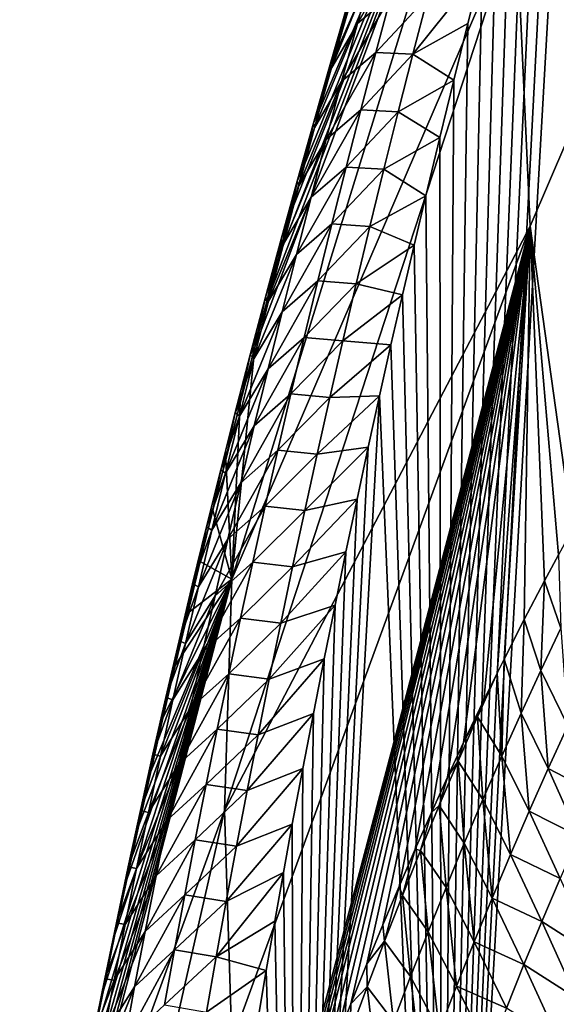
# Model space of a CAD drawing. Header units: metres. Extents: x -109 to 109, y -315 to 32.
# Tile 237 of 256: x 52.07 to 54.43, y -34.26 to -29.92. Entities that reach past the tile are written whole.
import ezdxf

# ---------------------------------------------------------------- set-up
doc = ezdxf.new("R2010")
doc.units = ezdxf.units.M
doc.layers.add('solid_K244242000C74_AAA', color=7, linetype='CONTINUOUS')

msp = doc.modelspace()

# ---------------------------------------------------------------- linework, layer by layer
at = {"layer": 'solid_K244242000C74_AAA'}
for points in [[(55.990108, -26.939606, 35.600872), (54.318367, -30.8265, 41.142616), (54.256847, -29.472313, 42.090824)], [(55.990108, -26.939606, 35.600872), (54.505169, -32.16304, 40.190014), (54.318367, -30.8265, 41.142616)], [(53.002499, -32.383629, 48.416286), (54.318363, -28.118153, 43.039021), (54.256847, -29.472313, 42.090824)], [(53.002499, -32.383629, 48.416286), (53.103577, -31.360411, 49.11039), (54.318363, -28.118153, 43.039021)], [(53.103577, -31.360411, 49.11039), (53.157185, -31.158367, 48.868019), (54.318363, -28.118153, 43.039021)], [(53.157185, -31.158367, 48.868019), (53.21109, -30.958111, 48.629055), (54.318363, -28.118153, 43.039021)], [(53.21109, -30.958111, 48.629055), (53.265285, -30.759571, 48.393333), (54.318363, -28.118153, 43.039021)], [(53.265285, -30.759571, 48.393333), (53.319714, -30.56284, 48.16106), (54.318363, -28.118153, 43.039021)], [(53.319714, -30.56284, 48.16106), (53.38974, -30.313402, 47.868721), (54.318363, -28.118153, 43.039021)], [(53.38974, -30.313402, 47.868721), (53.459991, -30.067112, 47.582417), (54.318363, -28.118153, 43.039021)], [(53.459991, -30.067112, 47.582417), (53.530453, -29.823847, 47.301872), (54.318363, -28.118153, 43.039021)], [(53.928799, -38.100677, 62.200016), (54.489037, -28.27449, 47.670288), (54.425068, -28.501984, 47.939095)], [(53.928799, -38.100677, 62.200016), (54.550102, -37.879986, 62.719215), (54.489037, -28.27449, 47.670288)], [(53.928799, -38.100677, 62.200016), (54.425068, -28.501984, 47.939095), (54.361237, -28.732595, 48.21347)], [(53.928799, -38.100677, 62.200016), (54.361237, -28.732595, 48.21347), (54.297623, -28.966461, 48.49371)], [(53.928799, -38.100677, 62.200016), (54.297623, -28.966461, 48.49371), (54.234196, -29.203543, 48.779705)], [(53.928799, -38.100677, 62.200016), (54.234196, -29.203543, 48.779705), (54.170803, -29.44359, 49.070854)], [(52.969627, -33.4021, 47.703144), (53.002499, -32.383629, 48.416286), (54.256847, -29.472313, 42.090824)], [(54.318367, -30.8265, 41.142616), (52.969627, -33.4021, 47.703144), (54.256847, -29.472313, 42.090824)], [(53.928799, -38.100677, 62.200016), (54.170803, -29.44359, 49.070854), (54.107544, -29.686737, 49.367477)], [(53.773663, -29.55394, 48.504349), (53.627369, -29.677094, 48.227264), (53.556458, -29.933651, 48.542004)], [(53.704845, -29.808153, 48.815788), (53.773663, -29.55394, 48.504349), (53.556458, -29.933651, 48.542004)], [(53.627369, -29.677094, 48.227264), (53.510094, -29.879786, 48.010735), (53.437737, -30.137077, 48.326984)], [(53.556458, -29.933651, 48.542004), (53.627369, -29.677094, 48.227264), (53.437737, -30.137077, 48.326984)], [(53.801109, -30.0686, 49.516899), (54.044518, -29.933132, 49.669922), (54.107544, -29.686737, 49.367477)], [(53.801109, -30.0686, 49.516899), (54.107544, -29.686737, 49.367477), (53.867065, -29.813675, 49.202442)], [(53.928799, -38.100677, 62.200016), (54.107544, -29.686737, 49.367477), (54.044518, -29.933132, 49.669922)], [(53.704845, -29.808153, 48.815788), (53.556458, -29.933651, 48.542004), (53.487049, -30.189371, 48.857727)], [(53.637474, -30.06155, 49.128212), (53.704845, -29.808153, 48.815788), (53.487049, -30.189371, 48.857727)], [(53.867065, -29.813675, 49.202442), (53.704845, -29.808153, 48.815788), (53.637474, -30.06155, 49.128212)], [(53.801109, -30.0686, 49.516899), (53.867065, -29.813675, 49.202442), (53.637474, -30.06155, 49.128212)], [(53.436218, -30.114342, 47.808628), (53.511459, -29.855808, 47.492493), (53.459991, -30.067112, 47.582417)], [(53.510094, -29.879786, 48.010735), (53.511459, -29.855808, 47.492493), (53.436218, -30.114342, 47.808628)], [(53.511459, -29.855808, 47.492493), (53.530453, -29.823847, 47.301872), (53.459991, -30.067112, 47.582417)], [(53.437737, -30.137077, 48.326984), (53.510094, -29.879786, 48.010735), (53.436218, -30.114342, 47.808628)], [(53.556458, -29.933651, 48.542004), (53.437737, -30.137077, 48.326984), (53.366928, -30.393518, 48.644203)], [(53.487049, -30.189371, 48.857727), (53.556458, -29.933651, 48.542004), (53.366928, -30.393518, 48.644203)], [(53.801109, -30.0686, 49.516899), (53.981831, -30.182926, 49.978535), (54.044518, -29.933132, 49.669922)], [(53.928799, -38.100677, 62.200016), (54.044518, -29.933132, 49.669922), (53.981831, -30.182926, 49.978535)], [(53.436218, -30.114342, 47.808628), (53.459991, -30.067112, 47.582417), (53.38974, -30.313402, 47.868721)], [(53.637474, -30.06155, 49.128212), (53.487049, -30.189371, 48.857727), (53.419132, -30.444275, 49.174404)], [(53.571533, -30.314156, 49.441589), (53.637474, -30.06155, 49.128212), (53.419132, -30.444275, 49.174404)], [(53.801109, -30.0686, 49.516899), (53.637474, -30.06155, 49.128212), (53.571533, -30.314156, 49.441589)], [(53.736572, -30.322729, 49.832329), (53.801109, -30.0686, 49.516899), (53.571533, -30.314156, 49.441589)], [(53.736572, -30.322729, 49.832329), (53.981831, -30.182926, 49.978535), (53.801109, -30.0686, 49.516899)], [(53.362576, -30.371992, 48.125751), (53.436218, -30.114342, 47.808628), (53.38974, -30.313402, 47.868721)], [(53.437737, -30.137077, 48.326984), (53.436218, -30.114342, 47.808628), (53.362576, -30.371992, 48.125751)], [(53.366928, -30.393518, 48.644203), (53.437737, -30.137077, 48.326984), (53.362576, -30.371992, 48.125751)], [(53.487049, -30.189371, 48.857727), (53.366928, -30.393518, 48.644203), (53.297653, -30.649136, 48.962368)], [(53.419132, -30.444275, 49.174404), (53.487049, -30.189371, 48.857727), (53.297653, -30.649136, 48.962368)], [(53.736572, -30.322729, 49.832329), (53.919582, -30.436268, 50.293663), (53.981831, -30.182926, 49.978535)], [(53.928799, -38.100677, 62.200016), (53.981831, -30.182926, 49.978535), (53.919582, -30.436268, 50.293663)], [(53.362576, -30.371992, 48.125751), (53.38974, -30.313402, 47.868721), (53.319714, -30.56284, 48.16106)], [(53.571533, -30.314156, 49.441589), (53.419132, -30.444275, 49.174404), (53.352695, -30.698385, 49.492012)], [(53.507011, -30.565983, 49.755894), (53.571533, -30.314156, 49.441589), (53.352695, -30.698385, 49.492012)], [(53.736572, -30.322729, 49.832329), (53.571533, -30.314156, 49.441589), (53.507011, -30.565983, 49.755894)], [(53.673439, -30.576078, 50.148708), (53.736572, -30.322729, 49.832329), (53.507011, -30.565983, 49.755894)], [(53.673439, -30.576078, 50.148708), (53.919582, -30.436268, 50.293663), (53.736572, -30.322729, 49.832329)], [(53.29052, -30.628782, 48.443836), (53.362576, -30.371992, 48.125751), (53.319714, -30.56284, 48.16106)], [(53.366928, -30.393518, 48.644203), (53.362576, -30.371992, 48.125751), (53.29052, -30.628782, 48.443836)], [(53.297653, -30.649136, 48.962368), (53.366928, -30.393518, 48.644203), (53.29052, -30.628782, 48.443836)], [(53.419132, -30.444275, 49.174404), (53.297653, -30.649136, 48.962368), (53.2299, -30.90395, 49.281448)], [(53.352695, -30.698385, 49.492012), (53.419132, -30.444275, 49.174404), (53.2299, -30.90395, 49.281448)], [(53.673439, -30.576078, 50.148708), (53.857841, -30.693258, 50.615513), (53.919582, -30.436268, 50.293663)], [(53.928799, -38.100677, 62.200016), (53.919582, -30.436268, 50.293663), (53.857841, -30.693258, 50.615513)], [(53.29052, -30.628782, 48.443836), (53.319714, -30.56284, 48.16106), (53.265285, -30.759571, 48.393333)], [(53.507011, -30.565983, 49.755894), (53.352695, -30.698385, 49.492012), (53.287727, -30.951715, 49.81052)], [(53.443905, -30.817049, 50.071098), (53.507011, -30.565983, 49.755894), (53.287727, -30.951715, 49.81052)], [(53.673439, -30.576078, 50.148708), (53.507011, -30.565983, 49.755894), (53.443905, -30.817049, 50.071098)], [(53.61171, -30.828661, 50.466015), (53.673439, -30.576078, 50.148708), (53.443905, -30.817049, 50.071098)], [(53.61171, -30.828661, 50.466015), (53.857841, -30.693258, 50.615513), (53.673439, -30.576078, 50.148708)], [(53.29052, -30.628782, 48.443836), (53.265285, -30.759571, 48.393333), (53.21109, -30.958111, 48.629055)], [(53.220036, -30.884739, 48.762852), (53.29052, -30.628782, 48.443836), (53.21109, -30.958111, 48.629055)], [(53.297653, -30.649136, 48.962368), (53.29052, -30.628782, 48.443836), (53.220036, -30.884739, 48.762852)], [(53.2299, -30.90395, 49.281448), (53.297653, -30.649136, 48.962368), (53.220036, -30.884739, 48.762852)], [(53.352695, -30.698385, 49.492012), (53.2299, -30.90395, 49.281448), (53.163658, -31.157976, 49.601414)], [(53.287727, -30.951715, 49.81052), (53.352695, -30.698385, 49.492012), (53.163658, -31.157976, 49.601414)], [(53.61171, -30.828661, 50.466015), (53.806583, -30.909952, 50.888214), (53.857841, -30.693258, 50.615513)], [(53.928799, -38.100677, 62.200016), (53.857841, -30.693258, 50.615513), (53.806583, -30.909952, 50.888214)], [(53.443905, -30.817049, 50.071098), (53.287727, -30.951715, 49.81052), (53.224224, -31.204283, 50.129906)], [(53.382206, -31.067368, 50.387184), (53.443905, -30.817049, 50.071098), (53.224224, -31.204283, 50.129906)], [(53.61171, -30.828661, 50.466015), (53.443905, -30.817049, 50.071098), (53.382206, -31.067368, 50.387184)], [(54.318367, -30.8265, 41.142616), (53.002499, -34.420582, 46.989998), (52.969627, -33.4021, 47.703144)], [(54.318367, -30.8265, 41.142616), (53.103588, -35.422745, 46.265827), (53.002499, -34.420582, 46.989998)], [(54.318367, -30.8265, 41.142616), (53.156651, -35.26569, 45.995834), (53.103588, -35.422745, 46.265827)], [(54.318367, -30.8265, 41.142616), (53.210003, -35.111172, 45.728626), (53.156651, -35.26569, 45.995834)], [(54.318367, -30.8265, 41.142616), (53.263641, -34.959068, 45.464085), (53.210003, -35.111172, 45.728626)], [(54.318367, -30.8265, 41.142616), (53.317509, -34.809532, 45.202366), (53.263641, -34.959068, 45.464085)], [(54.318367, -30.8265, 41.142616), (53.387451, -34.620197, 44.868191), (53.317509, -34.809532, 45.202366)], [(53.551376, -31.080492, 50.784218), (53.61171, -30.828661, 50.466015), (53.382206, -31.067368, 50.387184)], [(54.318367, -30.8265, 41.142616), (53.457615, -34.435452, 44.539028), (53.387451, -34.620197, 44.868191)], [(54.318367, -30.8265, 41.142616), (53.527996, -34.255077, 44.214668), (53.457615, -34.435452, 44.539028)], [(54.318367, -30.8265, 41.142616), (53.598583, -34.078865, 43.894909), (53.527996, -34.255077, 44.214668)], [(53.551376, -31.080492, 50.784218), (53.806583, -30.909952, 50.888214), (53.61171, -30.828661, 50.466015)], [(54.318367, -30.8265, 41.142616), (53.66938, -33.906601, 43.57954), (53.598583, -34.078865, 43.894909)], [(54.318367, -30.8265, 41.142616), (53.740383, -33.738071, 43.268356), (53.66938, -33.906601, 43.57954)], [(54.318367, -30.8265, 41.142616), (53.811588, -33.573132, 42.961212), (53.740383, -33.738071, 43.268356)], [(54.318367, -30.8265, 41.142616), (53.882839, -33.412254, 42.658581), (53.811588, -33.573132, 42.961212)], [(54.318367, -30.8265, 41.142616), (53.95409, -33.255451, 42.360474), (53.882839, -33.412254, 42.658581)], [(54.318367, -30.8265, 41.142616), (54.025341, -33.102539, 42.066711), (53.95409, -33.255451, 42.360474)], [(54.318367, -30.8265, 41.142616), (54.114403, -32.916599, 41.70536), (54.025341, -33.102539, 42.066711)], [(54.318367, -30.8265, 41.142616), (54.173134, -32.797001, 41.470493), (54.114403, -32.916599, 41.70536)], [(54.318367, -30.8265, 41.142616), (54.203472, -32.736122, 41.350201), (54.173134, -32.797001, 41.470493)], [(54.318367, -30.8265, 41.142616), (54.292568, -32.560753, 41.000893), (54.203472, -32.736122, 41.350201)], [(54.318367, -30.8265, 41.142616), (54.381607, -32.390587, 40.657524), (54.292568, -32.560753, 41.000893)], [(54.318367, -30.8265, 41.142616), (54.443447, -32.275486, 40.422264), (54.381607, -32.390587, 40.657524)], [(54.318367, -30.8265, 41.142616), (54.505169, -32.16304, 40.190014), (54.443447, -32.275486, 40.422264)], [(53.151112, -31.139885, 49.082767), (53.220036, -30.884739, 48.762852), (53.157185, -31.158367, 48.868019)], [(53.2299, -30.90395, 49.281448), (53.220036, -30.884739, 48.762852), (53.151112, -31.139885, 49.082767)], [(53.163658, -31.157976, 49.601414), (53.2299, -30.90395, 49.281448), (53.151112, -31.139885, 49.082767)], [(53.220036, -30.884739, 48.762852), (53.21109, -30.958111, 48.629055), (53.157185, -31.158367, 48.868019)], [(53.551376, -31.080492, 50.784218), (53.75552, -31.128971, 51.165047), (53.806583, -30.909952, 50.888214)], [(53.928799, -38.100677, 62.200016), (53.806583, -30.909952, 50.888214), (53.75552, -31.128971, 51.165047)], [(53.287727, -30.951715, 49.81052), (53.163658, -31.157976, 49.601414), (53.098919, -31.411232, 49.922253)], [(53.224224, -31.204283, 50.129906), (53.287727, -30.951715, 49.81052), (53.098919, -31.411232, 49.922253)], [(53.382206, -31.067368, 50.387184), (53.224224, -31.204283, 50.129906), (53.162178, -31.456102, 50.45015)], [(53.321907, -31.316952, 50.704128), (53.382206, -31.067368, 50.387184), (53.162178, -31.456102, 50.45015)], [(53.551376, -31.080492, 50.784218), (53.382206, -31.067368, 50.387184), (53.321907, -31.316952, 50.704128)], [(53.492428, -31.331583, 51.103298), (53.551376, -31.080492, 50.784218), (53.321907, -31.316952, 50.704128)], [(53.492428, -31.331583, 51.103298), (53.75552, -31.128971, 51.165047), (53.551376, -31.080492, 50.784218)], [(53.083733, -31.394236, 49.403557), (53.151112, -31.139885, 49.082767), (53.103577, -31.360411, 49.11039)], [(53.163658, -31.157976, 49.601414), (53.151112, -31.139885, 49.082767), (53.083733, -31.394236, 49.403557)], [(53.098919, -31.411232, 49.922253), (53.163658, -31.157976, 49.601414), (53.083733, -31.394236, 49.403557)], [(53.151112, -31.139885, 49.082767), (53.157185, -31.158367, 48.868019), (53.103577, -31.360411, 49.11039)], [(53.492428, -31.331583, 51.103298), (53.704739, -31.35041, 51.446255), (53.75552, -31.128971, 51.165047)], [(53.928799, -38.100677, 62.200016), (53.75552, -31.128971, 51.165047), (53.704739, -31.35041, 51.446255)], [(53.224224, -31.204283, 50.129906), (53.098919, -31.411232, 49.922253), (53.035671, -31.663734, 50.243935)], [(53.162178, -31.456102, 50.45015), (53.224224, -31.204283, 50.129906), (53.035671, -31.663734, 50.243935)], [(53.321907, -31.316952, 50.704128), (53.162178, -31.456102, 50.45015), (53.101574, -31.70719, 50.771229)], [(53.262997, -31.565819, 51.021908), (53.321907, -31.316952, 50.704128), (53.101574, -31.70719, 50.771229)], [(53.492428, -31.331583, 51.103298), (53.321907, -31.316952, 50.704128), (53.262997, -31.565819, 51.021908)], [(53.434864, -31.581951, 51.423237), (53.492428, -31.331583, 51.103298), (53.262997, -31.565819, 51.021908)], [(53.434864, -31.581951, 51.423237), (53.704739, -31.35041, 51.446255), (53.492428, -31.331583, 51.103298)], [(53.039284, -31.60667, 49.407593), (53.103577, -31.360411, 49.11039), (53.002499, -32.383629, 48.416286)], [(53.083733, -31.394236, 49.403557), (53.103577, -31.360411, 49.11039), (53.039284, -31.60667, 49.407593)], [(53.434864, -31.581951, 51.423237), (53.65432, -31.574369, 51.732079), (53.704739, -31.35041, 51.446255)], [(53.928799, -38.100677, 62.200016), (53.704739, -31.35041, 51.446255), (53.65432, -31.574369, 51.732079)], [(53.017891, -31.64781, 49.725208), (53.083733, -31.394236, 49.403557), (53.039284, -31.60667, 49.407593)], [(53.098919, -31.411232, 49.922253), (53.083733, -31.394236, 49.403557), (53.017891, -31.64781, 49.725208)], [(53.035671, -31.663734, 50.243935), (53.098919, -31.411232, 49.922253), (53.017891, -31.64781, 49.725208)], [(53.162178, -31.456102, 50.45015), (53.035671, -31.663734, 50.243935), (52.973907, -31.915499, 50.566441)], [(53.101574, -31.70719, 50.771229), (53.162178, -31.456102, 50.45015), (52.973907, -31.915499, 50.566441)], [(53.262997, -31.565819, 51.021908), (53.101574, -31.70719, 50.771229), (53.042412, -31.95756, 51.093121)], [(53.205471, -31.81398, 51.3405), (53.262997, -31.565819, 51.021908), (53.042412, -31.95756, 51.093121)], [(53.434864, -31.581951, 51.423237), (53.262997, -31.565819, 51.021908), (53.205471, -31.81398, 51.3405)], [(53.378674, -31.831606, 51.743999), (53.434864, -31.581951, 51.423237), (53.205471, -31.81398, 51.3405)], [(53.281349, -38.281528, 61.663605), (53.65432, -31.574369, 51.732079), (53.604351, -31.800947, 52.022762)], [(53.281349, -38.281528, 61.663605), (53.928799, -38.100677, 62.200016), (53.65432, -31.574369, 51.732079)], [(53.378674, -31.831606, 51.743999), (53.604351, -31.800947, 52.022762), (53.65432, -31.574369, 51.732079)], [(53.378674, -31.831606, 51.743999), (53.65432, -31.574369, 51.732079), (53.434864, -31.581951, 51.423237)], [(52.975437, -31.855753, 49.710255), (53.039284, -31.60667, 49.407593), (53.002499, -32.383629, 48.416286)], [(53.017891, -31.64781, 49.725208), (53.039284, -31.60667, 49.407593), (52.975437, -31.855753, 49.710255)], [(52.953575, -31.900623, 50.047691), (53.017891, -31.64781, 49.725208), (52.975437, -31.855753, 49.710255)], [(53.035671, -31.663734, 50.243935), (53.017891, -31.64781, 49.725208), (52.953575, -31.900623, 50.047691)], [(52.973907, -31.915499, 50.566441), (53.035671, -31.663734, 50.243935), (52.953575, -31.900623, 50.047691)], [(53.101574, -31.70719, 50.771229), (52.973907, -31.915499, 50.566441), (52.913624, -32.166542, 50.889748)], [(53.042412, -31.95756, 51.093121), (53.101574, -31.70719, 50.771229), (52.913624, -32.166542, 50.889748)], [(53.205471, -31.81398, 51.3405), (53.042412, -31.95756, 51.093121), (52.984676, -32.207226, 51.415806)], [(53.149323, -32.061451, 51.659882), (53.205471, -31.81398, 51.3405), (52.984676, -32.207226, 51.415806)], [(53.378674, -31.831606, 51.743999), (53.205471, -31.81398, 51.3405), (53.149323, -32.061451, 51.659882)], [(53.281349, -38.281528, 61.663605), (53.604351, -31.800947, 52.022762), (53.554913, -32.030243, 52.318546)], [(53.323849, -32.080563, 52.065571), (53.554913, -32.030243, 52.318546), (53.604351, -31.800947, 52.022762)], [(53.323849, -32.080563, 52.065571), (53.604351, -31.800947, 52.022762), (53.378674, -31.831606, 51.743999)], [(52.919258, -32.078861, 49.983158), (52.975437, -31.855753, 49.710255), (53.002499, -32.383629, 48.416286)], [(52.953575, -31.900623, 50.047691), (52.975437, -31.855753, 49.710255), (52.919258, -32.078861, 49.983158)], [(53.323849, -32.080563, 52.065571), (53.378674, -31.831606, 51.743999), (53.149323, -32.061451, 51.659882)], [(52.890781, -32.152695, 50.370991), (52.953575, -31.900623, 50.047691), (52.919258, -32.078861, 49.983158)], [(52.973907, -31.915499, 50.566441), (52.953575, -31.900623, 50.047691), (52.890781, -32.152695, 50.370991)], [(52.913624, -32.166542, 50.889748), (52.973907, -31.915499, 50.566441), (52.890781, -32.152695, 50.370991)], [(53.042412, -31.95756, 51.093121), (52.913624, -32.166542, 50.889748), (52.854805, -32.416878, 51.213833)], [(52.984676, -32.207226, 51.415806), (53.042412, -31.95756, 51.093121), (52.854805, -32.416878, 51.213833)], [(53.270386, -32.328835, 52.387932), (53.506096, -32.262356, 52.619671), (53.554913, -32.030243, 52.318546)], [(53.270386, -32.328835, 52.387932), (53.554913, -32.030243, 52.318546), (53.323849, -32.080563, 52.065571)], [(53.281349, -38.281528, 61.663605), (53.554913, -32.030243, 52.318546), (53.506096, -32.262356, 52.619671)], [(53.149323, -32.061451, 51.659882), (52.984676, -32.207226, 51.415806), (52.928364, -32.456207, 51.739254)], [(53.094543, -32.308247, 51.980034), (53.149323, -32.061451, 51.659882), (52.928364, -32.456207, 51.739254)], [(53.323849, -32.080563, 52.065571), (53.149323, -32.061451, 51.659882), (53.094543, -32.308247, 51.980034)], [(52.863449, -32.304363, 50.260761), (52.919258, -32.078861, 49.983158), (53.002499, -32.383629, 48.416286)], [(52.890781, -32.152695, 50.370991), (52.919258, -32.078861, 49.983158), (52.863449, -32.304363, 50.260761)], [(53.270386, -32.328835, 52.387932), (53.323849, -32.080563, 52.065571), (53.094543, -32.308247, 51.980034)], [(52.890781, -32.152695, 50.370991), (52.863449, -32.304363, 50.260761), (52.808029, -32.532345, 50.543255)], [(52.829498, -32.404041, 50.69508), (52.890781, -32.152695, 50.370991), (52.808029, -32.532345, 50.543255)], [(52.913624, -32.166542, 50.889748), (52.890781, -32.152695, 50.370991), (52.829498, -32.404041, 50.69508)], [(52.984676, -32.207226, 51.415806), (52.854805, -32.416878, 51.213833), (52.797443, -32.666523, 51.538681)], [(52.928364, -32.456207, 51.739254), (52.984676, -32.207226, 51.415806), (52.797443, -32.666523, 51.538681)], [(52.854805, -32.416878, 51.213833), (52.913624, -32.166542, 50.889748), (52.829498, -32.404041, 50.69508)], [(53.218285, -32.576427, 52.711063), (53.457794, -32.497192, 52.925854), (53.506096, -32.262356, 52.619671)], [(53.218285, -32.576427, 52.711063), (53.506096, -32.262356, 52.619671), (53.270386, -32.328835, 52.387932)], [(53.281349, -38.281528, 61.663605), (53.506096, -32.262356, 52.619671), (53.457794, -32.497192, 52.925854)], [(54.454533, -32.59922, 40.452881), (54.381607, -32.390587, 40.657524), (54.443447, -32.275486, 40.422264)], [(52.808029, -32.532345, 50.543255), (52.863449, -32.304363, 50.260761), (53.002499, -32.383629, 48.416286)], [(53.094543, -32.308247, 51.980034), (52.928364, -32.456207, 51.739254), (52.873466, -32.70451, 52.063457)], [(53.04113, -32.554371, 52.300938), (53.094543, -32.308247, 51.980034), (52.873466, -32.70451, 52.063457)], [(53.270386, -32.328835, 52.387932), (53.094543, -32.308247, 51.980034), (53.04113, -32.554371, 52.300938)], [(53.218285, -32.576427, 52.711063), (53.270386, -32.328835, 52.387932), (53.04113, -32.554371, 52.300938)], [(52.158932, -35.636116, 54.547436), (53.002499, -32.383629, 48.416286), (52.969627, -33.4021, 47.703144)], [(52.158932, -35.636116, 54.547436), (52.201729, -35.396912, 54.228855), (53.002499, -32.383629, 48.416286)], [(52.201729, -35.396912, 54.228855), (52.245361, -35.159897, 53.914688), (53.002499, -32.383629, 48.416286)], [(52.245361, -35.159897, 53.914688), (52.28981, -34.924984, 53.604675), (53.002499, -32.383629, 48.416286)], [(52.28981, -34.924984, 53.604675), (52.335041, -34.692139, 53.298714), (53.002499, -32.383629, 48.416286)], [(52.335041, -34.692139, 53.298714), (52.384941, -34.441845, 52.971798), (53.002499, -32.383629, 48.416286)], [(52.384941, -34.441845, 52.971798), (52.435562, -34.194363, 52.650635), (53.002499, -32.383629, 48.416286)], [(52.435562, -34.194363, 52.650635), (52.486877, -33.949589, 52.334976), (53.002499, -32.383629, 48.416286)], [(52.486877, -33.949589, 52.334976), (52.538857, -33.707424, 52.024586), (53.002499, -32.383629, 48.416286)], [(52.538857, -33.707424, 52.024586), (52.59148, -33.46777, 51.719208), (53.002499, -32.383629, 48.416286)], [(52.59148, -33.46777, 51.719208), (52.644726, -33.230522, 51.418606), (53.002499, -32.383629, 48.416286)], [(52.644726, -33.230522, 51.418606), (52.698578, -32.995583, 51.122536), (53.002499, -32.383629, 48.416286)], [(52.698578, -32.995583, 51.122536), (52.753029, -32.762856, 50.83075), (53.002499, -32.383629, 48.416286)], [(52.753029, -32.762856, 50.83075), (52.808029, -32.532345, 50.543255), (53.002499, -32.383629, 48.416286)], [(52.829498, -32.404041, 50.69508), (52.808029, -32.532345, 50.543255), (52.753029, -32.762856, 50.83075)], [(52.769711, -32.654678, 51.019939), (52.829498, -32.404041, 50.69508), (52.753029, -32.762856, 50.83075)], [(52.854805, -32.416878, 51.213833), (52.829498, -32.404041, 50.69508), (52.769711, -32.654678, 51.019939)], [(52.797443, -32.666523, 51.538681), (52.854805, -32.416878, 51.213833), (52.769711, -32.654678, 51.019939)], [(54.365948, -32.785675, 40.79834), (54.292568, -32.560753, 41.000893), (54.381607, -32.390587, 40.657524)], [(54.454533, -32.59922, 40.452881), (54.365948, -32.785675, 40.79834), (54.381607, -32.390587, 40.657524)], [(52.928364, -32.456207, 51.739254), (52.797443, -32.666523, 51.538681), (52.741535, -32.915493, 51.864269)], [(52.873466, -32.70451, 52.063457), (52.928364, -32.456207, 51.739254), (52.741535, -32.915493, 51.864269)], [(53.167538, -32.823345, 53.034946), (53.409821, -32.734547, 53.236538), (53.457794, -32.497192, 52.925854)], [(53.167538, -32.823345, 53.034946), (53.457794, -32.497192, 52.925854), (53.218285, -32.576427, 52.711063)], [(53.281349, -38.281528, 61.663605), (53.457794, -32.497192, 52.925854), (53.409821, -32.734547, 53.236538)], [(53.04113, -32.554371, 52.300938), (52.873466, -32.70451, 52.063457), (52.819981, -32.952145, 52.388393)], [(52.989079, -32.799835, 52.622578), (53.04113, -32.554371, 52.300938), (52.819981, -32.952145, 52.388393)], [(53.218285, -32.576427, 52.711063), (53.04113, -32.554371, 52.300938), (52.989079, -32.799835, 52.622578)], [(53.167538, -32.823345, 53.034946), (53.218285, -32.576427, 52.711063), (52.989079, -32.799835, 52.622578)], [(54.279037, -32.973793, 41.143188), (54.203472, -32.736122, 41.350201), (54.292568, -32.560753, 41.000893)], [(54.365948, -32.785675, 40.79834), (54.279037, -32.973793, 41.143188), (54.292568, -32.560753, 41.000893)], [(54.484478, -33.029839, 40.619076), (54.365948, -32.785675, 40.79834), (54.454533, -32.59922, 40.452881)], [(52.769711, -32.654678, 51.019939), (52.753029, -32.762856, 50.83075), (52.698578, -32.995583, 51.122536)], [(52.711418, -32.904621, 51.345547), (52.769711, -32.654678, 51.019939), (52.698578, -32.995583, 51.122536)], [(52.797443, -32.666523, 51.538681), (52.769711, -32.654678, 51.019939), (52.711418, -32.904621, 51.345547)], [(52.741535, -32.915493, 51.864269), (52.797443, -32.666523, 51.538681), (52.711418, -32.904621, 51.345547)], [(52.873466, -32.70451, 52.063457), (52.741535, -32.915493, 51.864269), (52.687073, -33.163792, 52.190582)], [(52.819981, -32.952145, 52.388393), (52.873466, -32.70451, 52.063457), (52.687073, -33.163792, 52.190582)], [(53.118141, -33.069607, 53.35957), (53.362282, -32.974522, 53.552006), (53.409821, -32.734547, 53.236538)], [(53.118141, -33.069607, 53.35957), (53.409821, -32.734547, 53.236538), (53.167538, -32.823345, 53.034946)], [(53.281349, -38.281528, 61.663605), (53.409821, -32.734547, 53.236538), (53.362282, -32.974522, 53.552006)], [(54.193775, -33.163502, 41.487453), (54.173134, -32.797001, 41.470493), (54.203472, -32.736122, 41.350201)], [(54.279037, -32.973793, 41.143188), (54.193775, -33.163502, 41.487453), (54.203472, -32.736122, 41.350201)], [(52.989079, -32.799835, 52.622578), (52.819981, -32.952145, 52.388393), (52.767902, -33.199123, 52.71405)], [(52.938381, -33.044651, 52.944935), (52.989079, -32.799835, 52.622578), (52.767902, -33.199123, 52.71405)], [(53.167538, -32.823345, 53.034946), (52.989079, -32.799835, 52.622578), (52.938381, -33.044651, 52.944935)], [(54.086075, -32.990532, 41.819416), (54.114403, -32.916599, 41.70536), (54.173134, -32.797001, 41.470493)], [(54.193775, -33.163502, 41.487453), (54.086075, -32.990532, 41.819416), (54.173134, -32.797001, 41.470493)], [(54.39875, -33.217194, 40.964157), (54.279037, -32.973793, 41.143188), (54.365948, -32.785675, 40.79834)], [(54.484478, -33.029839, 40.619076), (54.39875, -33.217194, 40.964157), (54.365948, -32.785675, 40.79834)], [(53.118141, -33.069607, 53.35957), (53.167538, -32.823345, 53.034946), (52.938381, -33.044651, 52.944935)], [(52.711418, -32.904621, 51.345547), (52.698578, -32.995583, 51.122536), (52.644726, -33.230522, 51.418606)], [(52.65461, -33.153885, 51.671886), (52.711418, -32.904621, 51.345547), (52.644726, -33.230522, 51.418606)], [(52.741535, -32.915493, 51.864269), (52.711418, -32.904621, 51.345547), (52.65461, -33.153885, 51.671886)], [(52.687073, -33.163792, 52.190582), (52.741535, -32.915493, 51.864269), (52.65461, -33.153885, 51.671886)], [(54.086075, -32.990532, 41.819416), (54.025341, -33.102539, 42.066711), (54.114403, -32.916599, 41.70536)], [(52.819981, -32.952145, 52.388393), (52.687073, -33.163792, 52.190582), (52.634056, -33.411434, 52.517605)], [(52.767902, -33.199123, 52.71405), (52.819981, -32.952145, 52.388393), (52.634056, -33.411434, 52.517605)], [(53.070091, -33.315216, 53.684914), (53.3153, -33.217236, 53.872562), (53.362282, -32.974522, 53.552006)], [(53.070091, -33.315216, 53.684914), (53.362282, -32.974522, 53.552006), (53.118141, -33.069607, 53.35957)], [(53.281349, -38.281528, 61.663605), (53.362282, -32.974522, 53.552006), (53.3153, -33.217236, 53.872562)], [(54.314636, -33.406185, 41.308674), (54.193775, -33.163502, 41.487453), (54.279037, -32.973793, 41.143188)], [(54.39875, -33.217194, 40.964157), (54.314636, -33.406185, 41.308674), (54.279037, -32.973793, 41.143188)], [(54.086075, -32.990532, 41.819416), (54.0009, -33.185238, 42.166939), (54.025341, -33.102539, 42.066711)], [(54.11013, -33.354744, 41.83115), (54.0009, -33.185238, 42.166939), (54.086075, -32.990532, 41.819416)], [(54.193775, -33.163502, 41.487453), (54.11013, -33.354744, 41.83115), (54.086075, -32.990532, 41.819416)], [(54.484478, -33.029839, 40.619076), (54.615974, -33.330154, 40.587383), (54.39875, -33.217194, 40.964157)], [(52.938381, -33.044651, 52.944935), (52.767902, -33.199123, 52.71405), (52.717228, -33.445457, 53.040409)], [(52.889038, -33.28883, 53.268002), (52.938381, -33.044651, 52.944935), (52.717228, -33.445457, 53.040409)], [(53.118141, -33.069607, 53.35957), (52.938381, -33.044651, 52.944935), (52.889038, -33.28883, 53.268002)], [(53.070091, -33.315216, 53.684914), (53.118141, -33.069607, 53.35957), (52.889038, -33.28883, 53.268002)], [(54.0009, -33.185238, 42.166939), (53.95409, -33.255451, 42.360474), (54.025341, -33.102539, 42.066711)], [(52.65461, -33.153885, 51.671886), (52.644726, -33.230522, 51.418606), (52.59148, -33.46777, 51.719208)], [(52.599277, -33.402477, 51.998943), (52.65461, -33.153885, 51.671886), (52.59148, -33.46777, 51.719208)], [(52.687073, -33.163792, 52.190582), (52.65461, -33.153885, 51.671886), (52.599277, -33.402477, 51.998943)], [(52.767902, -33.199123, 52.71405), (52.634056, -33.411434, 52.517605), (52.582474, -33.658428, 52.845322)], [(52.717228, -33.445457, 53.040409), (52.767902, -33.199123, 52.71405), (52.582474, -33.658428, 52.845322)], [(52.634056, -33.411434, 52.517605), (52.687073, -33.163792, 52.190582), (52.599277, -33.402477, 51.998943)], [(54.0009, -33.185238, 42.166939), (53.917393, -33.38142, 42.513885), (53.95409, -33.255451, 42.360474)], [(54.028084, -33.54747, 42.174297), (53.917393, -33.38142, 42.513885), (54.0009, -33.185238, 42.166939)], [(54.11013, -33.354744, 41.83115), (54.028084, -33.54747, 42.174297), (54.0009, -33.185238, 42.166939)], [(54.232105, -33.596741, 41.652649), (54.11013, -33.354744, 41.83115), (54.193775, -33.163502, 41.487453)], [(54.314636, -33.406185, 41.308674), (54.232105, -33.596741, 41.652649), (54.193775, -33.163502, 41.487453)], [(53.023384, -33.560181, 54.010956), (53.268993, -33.462799, 54.198494), (53.3153, -33.217236, 53.872562)], [(53.023384, -33.560181, 54.010956), (53.3153, -33.217236, 53.872562), (53.070091, -33.315216, 53.684914)], [(53.281349, -38.281528, 61.663605), (53.3153, -33.217236, 53.872562), (53.268993, -33.462799, 54.198494)], [(54.39875, -33.217194, 40.964157), (54.532597, -33.51572, 40.929901), (54.314636, -33.406185, 41.308674)], [(54.39875, -33.217194, 40.964157), (54.615974, -33.330154, 40.587383), (54.532597, -33.51572, 40.929901)], [(52.889038, -33.28883, 53.268002), (52.717228, -33.445457, 53.040409), (52.66795, -33.691151, 53.367455)], [(52.841042, -33.532372, 53.591751), (52.889038, -33.28883, 53.268002), (52.66795, -33.691151, 53.367455)], [(53.070091, -33.315216, 53.684914), (52.889038, -33.28883, 53.268002), (52.841042, -33.532372, 53.591751)], [(53.917393, -33.38142, 42.513885), (53.882839, -33.412254, 42.658581), (53.95409, -33.255451, 42.360474)], [(53.023384, -33.560181, 54.010956), (53.070091, -33.315216, 53.684914), (52.841042, -33.532372, 53.591751)], [(54.151138, -33.788815, 41.996094), (54.028084, -33.54747, 42.174297), (54.11013, -33.354744, 41.83115)], [(54.232105, -33.596741, 41.652649), (54.151138, -33.788815, 41.996094), (54.11013, -33.354744, 41.83115)], [(52.06636, -37.366936, 53.365517), (52.158932, -35.636116, 54.547436), (52.969627, -33.4021, 47.703144)], [(53.002499, -34.420582, 46.989998), (52.06636, -37.366936, 53.365517), (52.969627, -33.4021, 47.703144)], [(52.599277, -33.402477, 51.998943), (52.59148, -33.46777, 51.719208), (52.538857, -33.707424, 52.024586)], [(52.545422, -33.65041, 52.326702), (52.599277, -33.402477, 51.998943), (52.538857, -33.707424, 52.024586)], [(52.634056, -33.411434, 52.517605), (52.599277, -33.402477, 51.998943), (52.545422, -33.65041, 52.326702)], [(52.582474, -33.658428, 52.845322), (52.634056, -33.411434, 52.517605), (52.545422, -33.65041, 52.326702)], [(53.835526, -33.579033, 42.860271), (53.811588, -33.573132, 42.961212), (53.882839, -33.412254, 42.658581)], [(53.917393, -33.38142, 42.513885), (53.835526, -33.579033, 42.860271), (53.882839, -33.412254, 42.658581)], [(53.947613, -33.741634, 42.516907), (53.835526, -33.579033, 42.860271), (53.917393, -33.38142, 42.513885)], [(54.028084, -33.54747, 42.174297), (53.947613, -33.741634, 42.516907), (53.917393, -33.38142, 42.513885)], [(54.314636, -33.406185, 41.308674), (54.45076, -33.702915, 41.2719), (54.232105, -33.596741, 41.652649)], [(54.314636, -33.406185, 41.308674), (54.532597, -33.51572, 40.929901), (54.45076, -33.702915, 41.2719)], [(52.717228, -33.445457, 53.040409), (52.582474, -33.658428, 52.845322), (52.532322, -33.904785, 53.173717)], [(52.66795, -33.691151, 53.367455), (52.717228, -33.445457, 53.040409), (52.532322, -33.904785, 53.173717)], [(52.978016, -33.804512, 54.337688), (53.229923, -33.675632, 54.482372), (53.268993, -33.462799, 54.198494)], [(52.978016, -33.804512, 54.337688), (53.268993, -33.462799, 54.198494), (53.023384, -33.560181, 54.010956)], [(53.281349, -38.281528, 61.663605), (53.268993, -33.462799, 54.198494), (53.229923, -33.675632, 54.482372)], [(52.841042, -33.532372, 53.591751), (52.66795, -33.691151, 53.367455), (52.62006, -33.936222, 53.695171)], [(52.794392, -33.775295, 53.916176), (52.841042, -33.532372, 53.591751), (52.62006, -33.936222, 53.695171)], [(53.023384, -33.560181, 54.010956), (52.841042, -33.532372, 53.591751), (52.794392, -33.775295, 53.916176)], [(54.071716, -33.982353, 42.339027), (53.947613, -33.741634, 42.516907), (54.028084, -33.54747, 42.174297)], [(54.151138, -33.788815, 41.996094), (54.071716, -33.982353, 42.339027), (54.028084, -33.54747, 42.174297)], [(52.978016, -33.804512, 54.337688), (53.023384, -33.560181, 54.010956), (52.794392, -33.775295, 53.916176)], [(53.75528, -33.778027, 43.206108), (53.740383, -33.738071, 43.268356), (53.811588, -33.573132, 42.961212)], [(53.835526, -33.579033, 42.860271), (53.75528, -33.778027, 43.206108), (53.811588, -33.573132, 42.961212)], [(53.868706, -33.937191, 42.858994), (53.75528, -33.778027, 43.206108), (53.835526, -33.579033, 42.860271)], [(53.947613, -33.741634, 42.516907), (53.868706, -33.937191, 42.858994), (53.835526, -33.579033, 42.860271)], [(53.92878, -45.417683, 57.076584), (55.040424, -33.770752, 40.417557), (55.119591, -33.596542, 40.088207)], [(54.550083, -45.981049, 57.04678), (53.92878, -45.417683, 57.076584), (55.119591, -33.596542, 40.088207)], [(54.232105, -33.596741, 41.652649), (54.370441, -33.89167, 41.613396), (54.151138, -33.788815, 41.996094)], [(54.232105, -33.596741, 41.652649), (54.45076, -33.702915, 41.2719), (54.370441, -33.89167, 41.613396)], [(52.545422, -33.65041, 52.326702), (52.538857, -33.707424, 52.024586), (52.486877, -33.949589, 52.334976)], [(52.493031, -33.897697, 52.655144), (52.545422, -33.65041, 52.326702), (52.486877, -33.949589, 52.334976)], [(52.582474, -33.658428, 52.845322), (52.545422, -33.65041, 52.326702), (52.493031, -33.897697, 52.655144)], [(52.532322, -33.904785, 53.173717), (52.582474, -33.658428, 52.845322), (52.493031, -33.897697, 52.655144)], [(52.933979, -34.048218, 54.665089), (53.191513, -33.890709, 54.770599), (53.229923, -33.675632, 54.482372)], [(52.933979, -34.048218, 54.665089), (53.229923, -33.675632, 54.482372), (52.978016, -33.804512, 54.337688)], [(53.281349, -38.281528, 61.663605), (53.229923, -33.675632, 54.482372), (53.191513, -33.890709, 54.770599)], [(52.66795, -33.691151, 53.367455), (52.532322, -33.904785, 53.173717), (52.483597, -34.150517, 53.502773)], [(52.62006, -33.936222, 53.695171), (52.66795, -33.691151, 53.367455), (52.483597, -34.150517, 53.502773)], [(54.602844, -34.040253, 41.368038), (54.370441, -33.89167, 41.613396), (54.45076, -33.702915, 41.2719)], [(53.67664, -33.978363, 43.551418), (53.66938, -33.906601, 43.57954), (53.740383, -33.738071, 43.268356)], [(53.75528, -33.778027, 43.206108), (53.67664, -33.978363, 43.551418), (53.740383, -33.738071, 43.268356)], [(53.99382, -34.177315, 42.681454), (53.868706, -33.937191, 42.858994), (53.947613, -33.741634, 42.516907)], [(53.92878, -45.417683, 57.076584), (54.960995, -33.949886, 40.752842), (55.040424, -33.770752, 40.417557)], [(54.071716, -33.982353, 42.339027), (53.99382, -34.177315, 42.681454), (53.947613, -33.741634, 42.516907)], [(52.794392, -33.775295, 53.916176), (52.62006, -33.936222, 53.695171), (52.573559, -34.180672, 54.02354)], [(52.749077, -34.017609, 54.241253), (52.794392, -33.775295, 53.916176), (52.573559, -34.180672, 54.02354)], [(52.978016, -33.804512, 54.337688), (52.794392, -33.775295, 53.916176), (52.749077, -34.017609, 54.241253)], [(52.933979, -34.048218, 54.665089), (52.978016, -33.804512, 54.337688), (52.749077, -34.017609, 54.241253)], [(53.791336, -34.134094, 43.200577), (53.67664, -33.978363, 43.551418), (53.75528, -33.778027, 43.206108)], [(53.868706, -33.937191, 42.858994), (53.791336, -34.134094, 43.200577), (53.75528, -33.778027, 43.206108)], [(54.151138, -33.788815, 41.996094), (54.291622, -34.08194, 41.954395), (54.071716, -33.982353, 42.339027)], [(54.151138, -33.788815, 41.996094), (54.370441, -33.89167, 41.613396), (54.291622, -34.08194, 41.954395)], [(52.493031, -33.897697, 52.655144), (52.486877, -33.949589, 52.334976), (52.435562, -34.194363, 52.650635)], [(52.442104, -34.144344, 52.984257), (52.493031, -33.897697, 52.655144), (52.435562, -34.194363, 52.650635)], [(52.532322, -33.904785, 53.173717), (52.493031, -33.897697, 52.655144), (52.442104, -34.144344, 52.984257)], [(52.933979, -34.048218, 54.665089), (53.153835, -34.108109, 55.063366), (53.191513, -33.890709, 54.770599)], [(53.281349, -38.281528, 61.663605), (53.191513, -33.890709, 54.770599), (53.153835, -34.108109, 55.063366)], [(54.523972, -34.230206, 41.711765), (54.291622, -34.08194, 41.954395), (54.370441, -33.89167, 41.613396)], [(54.602844, -34.040253, 41.368038), (54.523972, -34.230206, 41.711765), (54.370441, -33.89167, 41.613396)], [(52.62006, -33.936222, 53.695171), (52.483597, -34.150517, 53.502773), (52.436291, -34.39563, 53.832478)], [(52.573559, -34.180672, 54.02354), (52.62006, -33.936222, 53.695171), (52.436291, -34.39563, 53.832478)], [(52.483597, -34.150517, 53.502773), (52.532322, -33.904785, 53.173717), (52.442104, -34.144344, 52.984257)], [(53.67664, -33.978363, 43.551418), (53.598583, -34.078865, 43.894909), (53.66938, -33.906601, 43.57954)], [(53.917439, -34.373657, 43.023396), (53.791336, -34.134094, 43.200577), (53.868706, -33.937191, 42.858994)], [(53.99382, -34.177315, 42.681454), (53.917439, -34.373657, 43.023396), (53.868706, -33.937191, 42.858994)], [(53.67664, -33.978363, 43.551418), (53.599579, -34.179989, 43.896217), (53.598583, -34.078865, 43.894909)], [(53.715492, -34.332306, 43.541668), (53.599579, -34.179989, 43.896217), (53.67664, -33.978363, 43.551418)], [(53.791336, -34.134094, 43.200577), (53.715492, -34.332306, 43.541668), (53.67664, -33.978363, 43.551418)], [(53.92878, -45.417683, 57.076584), (54.881401, -34.134308, 41.094429), (54.960995, -33.949886, 40.752842)], [(54.071716, -33.982353, 42.339027), (54.214291, -34.273678, 42.294914), (53.99382, -34.177315, 42.681454)], [(54.071716, -33.982353, 42.339027), (54.291622, -34.08194, 41.954395), (54.214291, -34.273678, 42.294914)], [(52.749077, -34.017609, 54.241253), (52.573559, -34.180672, 54.02354), (52.528442, -34.424515, 54.352547)], [(52.705101, -34.259312, 54.566971), (52.749077, -34.017609, 54.241253), (52.528442, -34.424515, 54.352547)], [(52.933979, -34.048218, 54.665089), (52.749077, -34.017609, 54.241253), (52.705101, -34.259312, 54.566971)], [(52.891277, -34.291306, 54.993145), (52.933979, -34.048218, 54.665089), (52.705101, -34.259312, 54.566971)], [(52.891277, -34.291306, 54.993145), (53.153835, -34.108109, 55.063366), (52.933979, -34.048218, 54.665089)], [(52.891277, -34.291306, 54.993145), (53.116802, -34.327763, 55.36047), (53.153835, -34.108109, 55.063366)], [(53.281349, -38.281528, 61.663605), (53.153835, -34.108109, 55.063366), (53.116802, -34.327763, 55.36047)], [(53.599579, -34.179989, 43.896217), (53.527996, -34.255077, 44.214668), (53.598583, -34.078865, 43.894909)], [(54.446579, -34.4217, 42.055019), (54.214291, -34.273678, 42.294914), (54.291622, -34.08194, 41.954395)], [(54.523972, -34.230206, 41.711765), (54.446579, -34.4217, 42.055019), (54.291622, -34.08194, 41.954395)], [(52.442104, -34.144344, 52.984257), (52.435562, -34.194363, 52.650635), (52.384941, -34.441845, 52.971798)], [(52.392632, -34.390366, 53.314026), (52.442104, -34.144344, 52.984257), (52.384941, -34.441845, 52.971798)], [(52.483597, -34.150517, 53.502773), (52.442104, -34.144344, 52.984257), (52.392632, -34.390366, 53.314026)], [(52.436291, -34.39563, 53.832478), (52.483597, -34.150517, 53.502773), (52.392632, -34.390366, 53.314026)], [(53.842548, -34.571331, 43.364857), (53.715492, -34.332306, 43.541668), (53.791336, -34.134094, 43.200577)], [(53.917439, -34.373657, 43.023396), (53.842548, -34.571331, 43.364857), (53.791336, -34.134094, 43.200577)], [(53.92878, -45.417683, 57.076584), (54.801735, -34.324387, 41.442699), (54.881401, -34.134308, 41.094429)], [(52.573559, -34.180672, 54.02354), (52.436291, -34.39563, 53.832478), (52.3904, -34.640141, 54.162811)], [(52.528442, -34.424515, 54.352547), (52.573559, -34.180672, 54.02354), (52.3904, -34.640141, 54.162811)], [(53.599579, -34.179989, 43.896217), (53.524082, -34.382866, 44.240517), (53.527996, -34.255077, 44.214668)], [(53.641151, -34.531773, 43.882282), (53.524082, -34.382866, 44.240517), (53.599579, -34.179989, 43.896217)], [(53.715492, -34.332306, 43.541668), (53.641151, -34.531773, 43.882282), (53.599579, -34.179989, 43.896217)], [(53.99382, -34.177315, 42.681454), (54.138424, -34.466839, 42.634956), (53.917439, -34.373657, 43.023396)], [(53.99382, -34.177315, 42.681454), (54.214291, -34.273678, 42.294914), (54.138424, -34.466839, 42.634956)], [(53.524082, -34.382866, 44.240517), (53.457615, -34.435452, 44.539028), (53.527996, -34.255077, 44.214668)]]:
    msp.add_3dface(points, dxfattribs=at)

doc.saveas('drawing.dxf')
